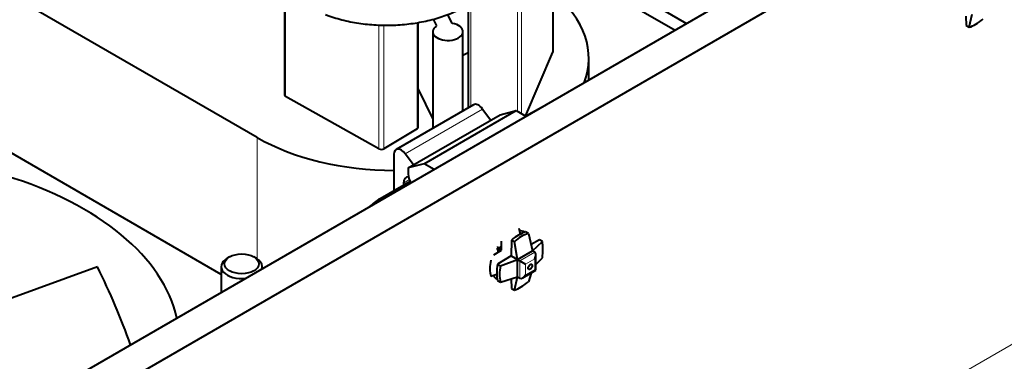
# Model space of a CAD drawing. Header units: millimetres. Extents: x 1 to 594, y -2 to 419.
# Tile 18 of 34: x 372 to 422, y 149 to 167. Entities that reach past the tile are written whole.
import ezdxf

# ---------------------------------------------------------------- set-up
doc = ezdxf.new("R2010")
doc.units = ezdxf.units.MM
for name, color, linetype in [('CB000604', 7, 'Continuous'), ('CN000588', 7, 'Continuous'), ('Default', 7, 'Continuous'), ('FS000018', 7, 'Continuous'), ('ME001043.02_REV.', 7, 'Continuous'), ('ME001044.02_REV.', 7, 'Continuous'), ('TO000152.00', 7, 'Continuous'), ('VN000022', 7, 'Continuous')]:
    doc.layers.add(name, color=color, linetype=linetype)

# ---------------------------------------------------------------- blocks, each defined once
blk = doc.blocks.new('SE1')
at = {"layer": 'CB000604', "color": 7, "linetype": 'Continuous', "lineweight": 40}
for p, q in [((398.338, 162.235), (397.537, 161.783)), ((391.623, 158.44), (390.076, 157.565))]:
    blk.add_line(p, q, dxfattribs=at)
blk.add_arc((391.943, 154.523), 3.569, 121.5395, 132.2688, dxfattribs=at)
at = {"layer": 'CB000604', "color": 7, "linetype": 'Continuous', "lineweight": 13}
blk.add_ellipse((390.555, 156.718), major_axis=(0.479, -0.847), ratio=0.571251, start_param=2.72332, end_param=3.141467, dxfattribs=at)
at = {"layer": 'CN000588', "color": 7, "linetype": 'Continuous', "lineweight": 40}
for p, q in [((383.79, 160.694), (371.119, 168.01)), ((393.776, 166.527), (393.546, 166.99)), ((392.795, 166.744), (392.969, 166.394)), ((392.78, 166.102), (392.78, 161.166)), ((394.32, 162.056), (394.32, 166.102)), ((394.32, 164.906), (394.593, 165.043)), ((400.759, 163.633), (400.759, 164.752)), ((392.021, 163.158), (392.78, 161.629))]:
    blk.add_line(p, q, dxfattribs=at)
at = {"layer": 'CN000588', "color": 7, "linetype": 'Continuous', "lineweight": 13}
blk.add_line((383.79, 154.491), (383.79, 160.694), dxfattribs=at)
at = {"layer": 'CN000588', "color": 7, "linetype": 'Continuous', "lineweight": 40}
for centre, major_axis, start_param, end_param in [((390.819, 164.752), (-9.94, 0), 2.920515, 3.758045), ((393.55, 166.102), (-0.77, 0), -0.714612, 4.41471), ((390.819, 164.752), (-9.94, 0), 0.785398, 1.567818)]:
    blk.add_ellipse(centre, major_axis=major_axis, ratio=0.57735, start_param=start_param, end_param=end_param, dxfattribs=at)
at = {"layer": 'FS000018', "color": 7, "linetype": 'Continuous', "lineweight": 40}
for p, q in [((420.054, 166.902), (420.069, 166.412)), ((420.216, 166.327), (420.376, 167)), ((420.069, 166.412), (420.216, 166.327)), ((394.858, 162.366), (390.898, 160.08)), ((391.522, 159.14), (396.224, 161.855)), ((392.339, 159.354), (397.041, 162.069)), ((395.325, 162.15), (395.75, 161.581)), ((396.224, 161.855), (397.041, 162.069)), ((397.041, 162.069), (397.545, 161.778)), ((390.789, 159.839), (390.789, 157.968)), ((391.79, 159.295), (391.365, 159.864)), ((392.339, 159.354), (391.522, 159.14)), ((392.843, 159.063), (392.339, 159.354)), ((391.522, 159.14), (391.522, 158.826)), ((391.274, 158.368), (391.274, 158.242)), ((397.177, 156.068), (397.25, 155.757)), ((397.672, 155.782), (397.524, 155.868)), ((397.672, 155.782), (397.88, 154.897)), ((396.286, 154.932), (396.3, 155.389)), ((396.805, 155.452), (396.781, 154.646)), ((396.953, 155.367), (396.805, 155.452)), ((397.113, 154.454), (396.953, 155.367)), ((398.235, 155.457), (397.803, 155.225)), ((397.88, 154.897), (398.382, 155.372)), ((398.382, 155.372), (398.235, 155.457)), ((395.897, 154.691), (396.286, 154.932)), ((396.033, 154.993), (396.123, 155.026)), ((396.069, 155.057), (396.123, 155.026)), ((396.123, 155.026), (396.106, 155.12)), ((396.123, 155.026), (396.292, 155.123)), ((396.123, 155.026), (396.286, 154.932)), ((396.123, 154.831), (396.123, 155.026)), ((397.113, 154.454), (397.88, 154.897)), ((397.994, 154.831), (397.88, 154.897)), ((398.055, 153.91), (398.055, 154.696)), ((396.781, 154.646), (396.094, 154.222)), ((396.094, 154.222), (396.242, 154.136)), ((396.242, 154.136), (397.113, 154.454)), ((396.781, 154.646), (397.113, 154.454)), ((397.113, 154.454), (397.226, 154.389)), ((397.113, 153.568), (397.113, 154.454)), ((397.226, 154.389), (397.523, 154.217)), ((398.055, 154.196), (398.382, 154.542)), ((396.053, 153.684), (395.747, 153.592)), ((397.375, 153.517), (398.055, 153.91)), ((397.807, 153.767), (397.672, 153.311)), ((397.994, 153.946), (398.055, 153.91)), ((396.094, 153.391), (396.242, 153.306)), ((396.242, 153.306), (397.113, 153.568)), ((396.79, 153.471), (396.805, 152.981)), ((396.953, 152.896), (397.113, 153.568)), ((397.113, 153.568), (397.226, 153.503)), ((396.805, 152.981), (396.953, 152.896))]:
    blk.add_line(p, q, dxfattribs=at)
at = {"layer": 'FS000018', "color": 7, "linetype": 'Continuous', "lineweight": 13}
for p, q in [((395.325, 162.15), (391.365, 159.864)), ((391.274, 158.368), (391.578, 158.543)), ((397.994, 154.831), (397.226, 154.389)), ((397.226, 154.389), (397.226, 153.503)), ((397.523, 154.217), (397.994, 154.489)), ((397.523, 154.217), (397.523, 153.674)), ((397.994, 153.946), (397.994, 154.489)), ((397.523, 153.674), (397.994, 153.946))]:
    blk.add_line(p, q, dxfattribs=at)
at = {"layer": 'FS000018', "color": 7, "linetype": 'Continuous', "lineweight": 40}
for centre, major_axis, ratio, start_param, end_param in [((420.969, 168.002), (-1.411, -1.646), 0.410754, 0.621864, 1.102416), ((395.12, 161.911), (0.263, -0.455), 0.57735, 1.771755, 3.141593), ((391.161, 159.625), (0.262, -0.455), 0.57735, 1.771755, 3.926991), ((391.72, 158.111), (0.315, -0.546), 0.57735, 2.780115, 3.926991), ((391.967, 158.568), (-0.315, 0.546), 0.57735, 0.784392, 1.5852), ((397.165, 153.965), (1.069, 1.851), 0.57735, 0.545122, 1.025674), ((397.705, 153.653), (0.472, 2.137), 0.697902, 0.327863, 0.808415), ((397.308, 153.882), (0.72, 2.045), 0.410754, 5.180769, 5.661321), ((397.845, 154.574), (-0.148, -0.257), 0.57735, 1.570796, 3.141593), ((397.608, 154.627), (-1.615, -1.477), 0.697902, 5.47477, 5.955323), ((397.562, 154.654), (-1.069, -1.851), 0.57735, 5.257511, 5.738063), ((398.103, 154.341), (-1.615, -1.477), 0.697902, 5.47477, 5.955323), ((397.375, 153.76), (-0.148, -0.257), 0.57735, 0, 1.570796), ((397.705, 154.571), (-1.411, -1.646), 0.410754, 0.621864, 1.102416)]:
    blk.add_ellipse(centre, major_axis=major_axis, ratio=ratio, start_param=start_param, end_param=end_param, dxfattribs=at)
blk.add_ellipse((397.759, 154.081), major_axis=(-0.076, -0.131), ratio=0.57735, dxfattribs=at)
at = {"layer": 'ME001043.02_REV.', "color": 7, "linetype": 'Continuous', "lineweight": 40}
for p, q in [((571.557, 262.244), (372.629, 147.392)), ((573.042, 261.386), (374.114, 146.535)), ((382.38, 154.593), (382.256, 154.521)), ((383.741, 154.521), (383.617, 154.593)), ((381.948, 154.093), (381.948, 152.773)), ((384.048, 153.985), (384.048, 154.093))]:
    blk.add_line(p, q, dxfattribs=at)
at = {"layer": 'ME001043.02_REV.', "color": 7, "linetype": 'Continuous', "lineweight": 13}
blk.add_line((574.527, 237.953), (372.629, 121.387), dxfattribs=at)
at = {"layer": 'ME001043.02_REV.', "color": 7, "linetype": 'Continuous', "lineweight": 40}
for centre, major_axis, start_param, end_param in [((396.769, 154.653), (-0.7, -1.212), 3.11814, 3.465797), ((382.998, 154.093), (1.05, 0), 2.356194, 4.910084), ((382.998, 154.093), (1.05, 0), 0, 0.785398), ((382.998, 154.093), (1.05, 0), 6.08549, 6.283185), ((396.769, 154.653), (-0.7, -1.212), 5.958981, 6.283185), ((396.769, 154.653), (-0.7, -1.212), 0, 0.023452)]:
    blk.add_ellipse(centre, major_axis=major_axis, ratio=0.57735, start_param=start_param, end_param=end_param, dxfattribs=at)
blk.add_ellipse((382.998, 154.236), major_axis=(-0.875, 0), ratio=0.57735, dxfattribs=at)
at = {"layer": 'ME001044.02_REV.', "color": 7, "linetype": 'Continuous', "lineweight": 40}
for p, q in [((398.929, 170.472), (405.766, 166.524)), ((398.929, 169.786), (405.172, 166.181))]:
    blk.add_line(p, q, dxfattribs=at)
at = {"layer": 'TO000152.00', "color": 7, "linetype": 'Continuous', "lineweight": 40}
for p, q in [((398.929, 165.073), (398.929, 174.332)), ((385.185, 167.887), (385.185, 162.856)), ((394.593, 167.5), (394.593, 162.213)), ((392.021, 161.206), (392.021, 166.572)), ((397.518, 161.793), (398.924, 165.049)), ((390.022, 160.116), (385.239, 162.783)), ((391.972, 161.136), (390.27, 160.119))]:
    blk.add_line(p, q, dxfattribs=at)
at = {"layer": 'TO000152.00', "color": 7, "linetype": 'Continuous', "lineweight": 13}
for p, q in [((398.924, 165.049), (398.924, 174.308)), ((397.103, 162.033), (397.103, 168.402)), ((397.315, 168.375), (397.315, 161.91)), ((385.239, 167.862), (385.239, 162.783)), ((394.726, 167.59), (394.726, 162.29)), ((390.022, 160.116), (390.022, 166.45)), ((390.27, 166.436), (390.27, 160.119)), ((391.972, 161.136), (391.972, 166.565))]:
    blk.add_line(p, q, dxfattribs=at)
at = {"layer": 'TO000152.00', "color": 7, "linetype": 'Continuous', "lineweight": 40}
for centre, major_axis, start_param, end_param in [((398.754, 165.073), (-0.175, 0), 2.897247, 3.141593), ((385.36, 162.856), (0.175, 0), 3.141593, 3.944444), ((391.846, 161.206), (-0.175, 0), 2.373648, 3.141593), ((390.144, 160.189), (0.175, 0), 3.944444, 5.51524)]:
    blk.add_ellipse(centre, major_axis=major_axis, ratio=0.57735, start_param=start_param, end_param=end_param, dxfattribs=at)
blk.add_open_spline([(387.293, 166.976), (387.447, 166.92), (387.824, 166.786), (388.551, 166.601), (389.423, 166.47), (390.322, 166.419), (391.221, 166.452), (392.105, 166.568), (392.954, 166.766), (393.752, 167.045), (394.481, 167.402), (395.127, 167.838), (395.644, 168.324), (396.005, 168.809), (396.144, 169.097), (396.209, 169.232)], degree=3, knots=[0, 0, 0, 0, 0.044435, 0.127195, 0.209643, 0.291894, 0.374117, 0.456485, 0.53917, 0.622382, 0.706296, 0.790932, 0.875706, 0.950564, 1, 1, 1, 1], dxfattribs=at)
at = {"layer": 'VN000022', "color": 7, "linetype": 'Continuous', "lineweight": 40}
for p, q in [((381.948, 153.699), (364.847, 163.572)), ((375.618, 154.076), (370.899, 152.364))]:
    blk.add_line(p, q, dxfattribs=at)
for centre, major_axis, ratio, start_param, end_param in [((363.199, 150.235), (-16.625, 0), 0.57735, 3.270355, 4.230834), ((363.199, 146.756), (-9.088, 20.485), 0.640746, 4.592988, 4.786299)]:
    blk.add_ellipse(centre, major_axis=major_axis, ratio=ratio, start_param=start_param, end_param=end_param, dxfattribs=at)

msp = doc.modelspace()

# ---------------------------------------------------------------- block references
at = {"layer": 'Default'}
msp.add_blockref('SE1', (0, 0), dxfattribs=at)

doc.saveas('drawing.dxf')
